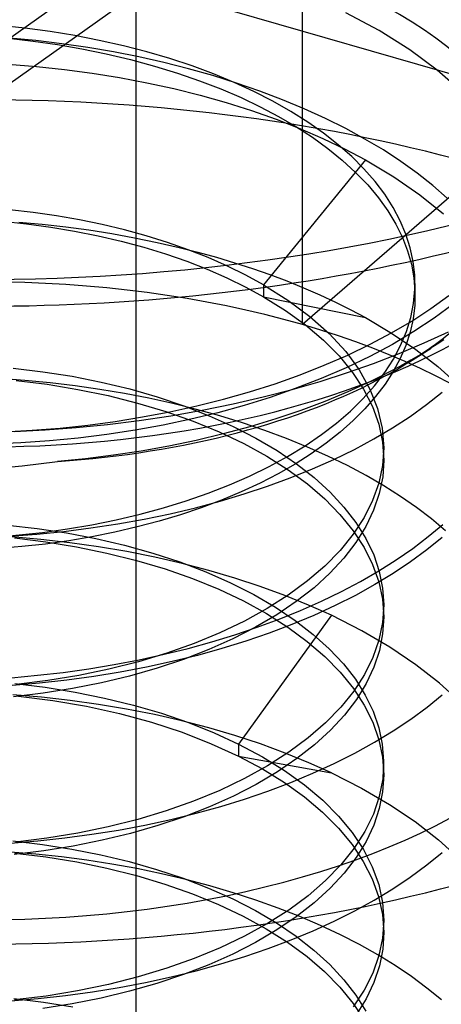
# Model space of a CAD drawing. Header units: millimetres. Extents: x -24 to 80, y -43 to 164.
# Tile 145 of 223: x -0.82 to 0.34, y 153.74 to 156.45. Entities that reach past the tile are written whole.
import ezdxf

# ---------------------------------------------------------------- set-up
doc = ezdxf.new("R2010")
doc.units = ezdxf.units.MM
doc.layers.add('MAIN-1', color=7, linetype='Continuous')
doc.layers.add('MAIN-2', color=7, linetype='Continuous')

msp = doc.modelspace()

# ---------------------------------------------------------------- linework, layer by layer
at = {"layer": 'MAIN-1'}
for p, q in [((0.2926, 155.5591), (0.3591, 155.5899)), ((0.3464, 155.5678), (0.328, 155.5556)), ((0.2242, 155.5301), (0.2926, 155.5591)), ((0.2597, 155.5121), (0.3114, 155.5448)), ((0.3093, 155.5435), (0.2831, 155.5274)), ((0.328, 155.5556), (0.3093, 155.5435)), ((0.1538, 155.503), (0.2242, 155.5301)), ((0.2564, 155.5116), (0.229, 155.4963)), ((0.2831, 155.5274), (0.2564, 155.5116)), ((0.0815, 155.4775), (0.1538, 155.503)), ((0.201, 155.4813), (0.1725, 155.4667)), ((0.229, 155.4963), (0.201, 155.4813)), ((-0.0697, 155.4314), (0.0071, 155.4536)), ((0.0071, 155.4536), (0.0815, 155.4775)), ((0.1725, 155.4667), (0.1436, 155.4525)), ((-0.1494, 155.4107), (-0.0697, 155.4314)), ((-0.0617, 155.4336), (-0.131, 155.4095)), ((-0.2321, 155.3916), (-0.1494, 155.4107)), ((-0.131, 155.4095), (-0.202, 155.3875)), ((-0.4037, 155.3591), (-0.3172, 155.3743)), ((-0.3172, 155.3743), (-0.2321, 155.3916)), ((-0.202, 155.3875), (-0.2746, 155.3674)), ((-0.5772, 155.3352), (-0.4905, 155.346)), ((-0.4905, 155.346), (-0.4037, 155.3591)), ((-0.3488, 155.3494), (-0.4243, 155.3333)), ((-0.2746, 155.3674), (-0.3488, 155.3494)), ((-0.8339, 155.3158), (-0.7492, 155.3202)), ((-0.7492, 155.3202), (-0.6635, 155.3266)), ((-0.6635, 155.3266), (-0.5772, 155.3352)), ((-0.5011, 155.3193), (-0.579, 155.3074)), ((-0.4243, 155.3333), (-0.5011, 155.3193)), ((-0.6578, 155.2975), (-0.737, 155.2898)), ((-0.579, 155.3074), (-0.6578, 155.2975)), ((-0.8161, 155.2843), (-0.8944, 155.2809)), ((-0.737, 155.2898), (-0.8161, 155.2843)), ((-0.8383, 155.0302), (-0.8108, 155.0327)), ((-0.8108, 155.0327), (-0.7834, 155.0355)), ((-0.7834, 155.0355), (-0.7559, 155.0387))]:
    msp.add_line(p, q, dxfattribs=at)
for centre, major_axis, start_param, end_param in [((-0.9182, 157.1889), (-2.91, 0), -0.000094, 2.617994), ((-0.9182, 157.1151), (2.91, 0), -2.473779, -0.667777), ((-0.9182, 156.1496), (1.7525, 0), -2.094395, -0.458929), ((-0.9182, 155.9764), (-1.5, 0), 2.400918, 2.473944)]:
    msp.add_ellipse(centre, major_axis=major_axis, ratio=0.5, start_param=start_param, end_param=end_param, dxfattribs=at)
at = {"layer": 'MAIN-2'}
for p, q in [((-0.5, 161.9468), (-0.5, -0.433)), ((0.3301, 157.2326), (-1.4019, 156.0006)), ((-0.042, 155.6095), (-0.042, 156.9085)), ((-2.2019, 155.3078), (-0.4699, 156.5398)), ((-0.4699, 156.5398), (70.8906, 135.9398)), ((0.1692, 156.4173), (0.077, 156.4661)), ((-0.8047, 156.4241), (-0.8746, 156.4314)), ((-0.7355, 156.4148), (-0.8047, 156.4241)), ((-0.6673, 156.4037), (-0.7355, 156.4148)), ((-0.6, 156.3906), (-0.6673, 156.4037)), ((0.2534, 156.3648), (0.1692, 156.4173)), ((-0.8496, 156.3961), (-0.7822, 156.3884)), ((-0.7745, 156.3898), (-0.8466, 156.3968)), ((-0.7822, 156.3884), (-0.7152, 156.3787)), ((-0.7028, 156.3811), (-0.7745, 156.3898)), ((-0.7152, 156.3787), (-0.6481, 156.3671)), ((-0.6316, 156.3708), (-0.7028, 156.3811)), ((-0.534, 156.3756), (-0.6, 156.3906)), ((-0.4694, 156.3589), (-0.534, 156.3756)), ((-0.6481, 156.3671), (-0.5808, 156.3534)), ((-0.561, 156.3587), (-0.6316, 156.3708)), ((-0.5808, 156.3534), (-0.5141, 156.3376)), ((-0.4913, 156.3449), (-0.561, 156.3587)), ((-0.4064, 156.3403), (-0.4694, 156.3589)), ((0.3287, 156.309), (0.2534, 156.3648)), ((-0.8502, 156.3249), (-0.7725, 156.3187)), ((-0.5141, 156.3376), (-0.4488, 156.32)), ((-0.4225, 156.3295), (-0.4913, 156.3449)), ((-0.4488, 156.32), (-0.3856, 156.3007)), ((-0.3548, 156.3124), (-0.4225, 156.3295)), ((-0.3453, 156.3201), (-0.4064, 156.3403)), ((-0.2862, 156.2982), (-0.3453, 156.3201)), ((-0.7725, 156.3187), (-0.6956, 156.3104)), ((-0.6956, 156.3104), (-0.6195, 156.3002)), ((-0.6195, 156.3002), (-0.5441, 156.2881)), ((-0.3856, 156.3007), (-0.3247, 156.2797)), ((-0.2882, 156.2936), (-0.3548, 156.3124)), ((-0.2229, 156.2732), (-0.2882, 156.2936)), ((-0.2294, 156.2747), (-0.2862, 156.2982)), ((0.3949, 156.2503), (0.3287, 156.309)), ((-0.5441, 156.2881), (-0.4694, 156.2739)), ((-0.4694, 156.2739), (-0.3956, 156.2578)), ((-0.3247, 156.2797), (-0.2664, 156.2572)), ((-0.175, 156.2496), (-0.2294, 156.2747)), ((-0.159, 156.2511), (-0.2229, 156.2732)), ((-0.3956, 156.2578), (-0.3229, 156.2397)), ((-0.3229, 156.2397), (-0.2516, 156.2195)), ((-0.2664, 156.2572), (-0.2107, 156.2333)), ((-0.1231, 156.2231), (-0.175, 156.2496)), ((-0.0968, 156.2275), (-0.159, 156.2511)), ((-0.2516, 156.2195), (-0.1819, 156.1975)), ((-0.2107, 156.2333), (-0.1577, 156.2081)), ((-0.0738, 156.1952), (-0.1231, 156.2231)), ((-0.0367, 156.2025), (-0.0968, 156.2275)), ((-0.1819, 156.1975), (-0.1143, 156.1736)), ((-0.1577, 156.2081), (-0.1073, 156.1815)), ((-0.0274, 156.166), (-0.0738, 156.1952)), ((0.0213, 156.176), (-0.0367, 156.2025)), ((-0.1143, 156.1736), (-0.0489, 156.1481)), ((-0.1073, 156.1815), (-0.0596, 156.1536)), ((0.016, 156.1355), (-0.0274, 156.166)), ((0.0769, 156.1483), (0.0213, 156.176)), ((-0.0596, 156.1536), (-0.0145, 156.1243)), ((-0.0489, 156.1481), (0.0139, 156.1209)), ((0.0563, 156.1038), (0.016, 156.1355)), ((0.13, 156.1193), (0.0769, 156.1483)), ((-0.0145, 156.1243), (0.0278, 156.0936)), ((0.0139, 156.1209), (0.074, 156.0923)), ((0.0934, 156.0712), (0.0563, 156.1038)), ((0.1804, 156.0893), (0.13, 156.1193)), ((0.0278, 156.0936), (0.0674, 156.0615)), ((0.074, 156.0923), (0.1313, 156.0621)), ((0.2282, 156.0581), (0.1804, 156.0893)), ((0.1313, 156.0621), (-0.1487, 155.719)), ((0.0674, 156.0615), (0.1041, 156.0279)), ((0.1272, 156.0375), (0.0934, 156.0712)), ((0.1313, 156.0621), (0.2093, 156.0156)), ((0.2735, 156.0257), (0.2282, 156.0581)), ((0.458, 156.0425), (-0.042, 155.6095)), ((0.1041, 156.0279), (0.1374, 155.9933)), ((0.1575, 156.003), (0.1272, 156.0375)), ((0.3161, 155.9921), (0.2735, 156.0257)), ((0.1842, 155.9677), (0.1575, 156.003)), ((0.2093, 156.0156), (0.2811, 155.9661)), ((0.1374, 155.9933), (0.1671, 155.9579)), ((0.2074, 155.9316), (0.1842, 155.9677)), ((0.3561, 155.9573), (0.3161, 155.9921)), ((0.1671, 155.9579), (0.1929, 155.922)), ((0.2811, 155.9661), (0.346, 155.914)), ((-0.7819, 155.9173), (-0.8465, 155.9245)), ((-0.7179, 155.9082), (-0.7819, 155.9173)), ((0.1929, 155.922), (0.2147, 155.8856)), ((0.2268, 155.8949), (0.2074, 155.9316)), ((-0.8665, 155.8933), (-0.7998, 155.8865)), ((-0.8215, 155.891), (-0.7568, 155.8852)), ((-0.7998, 155.8865), (-0.7336, 155.8776)), ((-0.6547, 155.8972), (-0.7179, 155.9082)), ((-0.5923, 155.8844), (-0.6547, 155.8972)), ((0.2426, 155.8578), (0.2268, 155.8949)), ((-0.7568, 155.8852), (-0.6924, 155.878)), ((-0.7336, 155.8776), (-0.668, 155.8667)), ((-0.6924, 155.878), (-0.6286, 155.8695)), ((-0.668, 155.8667), (-0.6033, 155.8538)), ((-0.6286, 155.8695), (-0.5654, 155.8595)), ((-0.5311, 155.8697), (-0.5923, 155.8844)), ((-0.5654, 155.8595), (-0.5029, 155.8481)), ((-0.4711, 155.8533), (-0.5311, 155.8697)), ((0.2147, 155.8856), (0.2328, 155.849)), ((-0.6033, 155.8538), (-0.5398, 155.8389)), ((-0.5398, 155.8389), (-0.4778, 155.8223)), ((-0.5029, 155.8481), (-0.4414, 155.8355)), ((-0.4125, 155.8351), (-0.4711, 155.8533)), ((-0.4414, 155.8355), (-0.3807, 155.8216)), ((-0.3557, 155.8152), (-0.4125, 155.8351)), ((0.2328, 155.849), (0.2471, 155.8122)), ((0.2545, 155.8204), (0.2426, 155.8578)), ((-0.4778, 155.8223), (-0.4177, 155.8038)), ((-0.3807, 155.8216), (-0.3291, 155.8085)), ((-0.3007, 155.7936), (-0.3557, 155.8152)), ((-0.3291, 155.8085), (-0.2782, 155.7945)), ((0.2471, 155.8122), (0.2576, 155.7752)), ((0.2626, 155.7828), (0.2545, 155.8204)), ((-0.4177, 155.8038), (-0.3595, 155.7837)), ((-0.3595, 155.7837), (-0.3034, 155.7618)), ((-0.2477, 155.7703), (-0.3007, 155.7936)), ((-0.2782, 155.7945), (-0.2283, 155.7796)), ((-0.2283, 155.7796), (-0.1793, 155.7637)), ((0.2668, 155.7449), (0.2626, 155.7828)), ((-0.3034, 155.7618), (-0.2494, 155.7381)), ((-0.197, 155.7455), (-0.2477, 155.7703)), ((-0.1793, 155.7637), (-0.1313, 155.747)), ((0.2576, 155.7752), (0.2644, 155.7379)), ((-0.2494, 155.7381), (-0.1978, 155.7128)), ((-0.1487, 155.719), (-0.197, 155.7455)), ((-0.1313, 155.747), (-0.0845, 155.7294)), ((-0.0845, 155.7294), (-0.0388, 155.7109)), ((0.2644, 155.7379), (0.2673, 155.7005)), ((0.2672, 155.707), (0.2668, 155.7449)), ((-0.1978, 155.7128), (-0.1487, 155.686)), ((-0.1487, 155.7191), (-0.1487, 155.686)), ((-0.1487, 155.7191), (-0.0816, 155.677)), ((-0.0388, 155.7109), (0.0057, 155.6916)), ((0.2634, 155.6679), (0.2672, 155.707)), ((0.2673, 155.7005), (0.2665, 155.663)), ((0.2675, 155.7172), (0.2675, 155.7227)), ((0.2675, 155.7117), (0.2675, 155.7172)), ((0.2675, 155.7062), (0.2675, 155.7117)), ((0.2675, 155.7007), (0.2675, 155.7062)), ((0.2675, 155.6952), (0.2675, 155.7007)), ((-0.1487, 155.686), (0.1312, 155.6288)), ((-0.1487, 155.686), (-0.0885, 155.6486)), ((-0.0816, 155.677), (-0.0213, 155.6322)), ((0.0057, 155.6916), (0.0489, 155.6714)), ((0.0489, 155.6714), (0.0907, 155.6505)), ((0.2675, 155.6897), (0.2675, 155.6952)), ((0.3108, 155.6535), (0.3601, 155.6891)), ((-0.0885, 155.6486), (-0.0336, 155.609)), ((0.0907, 155.6505), (0.1312, 155.6288)), ((0.2556, 155.6289), (0.2634, 155.6679)), ((0.2583, 155.6194), (0.3108, 155.6535)), ((0.2665, 155.663), (0.262, 155.6258)), ((0.3723, 155.6656), (0.3201, 155.627)), ((-0.0213, 155.6322), (0.0316, 155.5851)), ((0.1312, 155.6288), (0.2032, 155.5863)), ((0.2027, 155.5866), (0.2583, 155.6194)), ((0.2438, 155.5904), (0.2556, 155.6289)), ((0.262, 155.6258), (0.2538, 155.5889)), ((0.3201, 155.627), (0.2645, 155.5902)), ((-0.0336, 155.609), (0.0156, 155.5672)), ((0.2645, 155.5902), (0.2057, 155.5552)), ((0.2279, 155.5523), (0.2438, 155.5904)), ((0.2538, 155.5889), (0.242, 155.5525)), ((0.0156, 155.5672), (0.0588, 155.5236)), ((0.0316, 155.5851), (0.0769, 155.5358)), ((0.144, 155.5554), (0.2027, 155.5866)), ((0.2032, 155.5863), (0.2696, 155.5414)), ((0.0769, 155.5358), (0.1142, 155.4848)), ((0.0824, 155.5257), (0.144, 155.5554)), ((0.2057, 155.5552), (0.1435, 155.5221)), ((0.2081, 155.5148), (0.2279, 155.5523)), ((0.242, 155.5525), (0.2266, 155.5165)), ((0.2696, 155.5414), (0.3302, 155.4944)), ((0.0182, 155.4977), (0.0824, 155.5257)), ((0.0588, 155.5236), (0.0957, 155.4783)), ((0.1435, 155.5221), (0.0781, 155.4907)), ((0.1842, 155.4778), (0.2081, 155.5148)), ((0.2266, 155.5165), (0.2076, 155.4811)), ((-0.837, 155.4898), (-0.7553, 155.4802)), ((-0.0483, 155.4715), (0.0182, 155.4977)), ((0.0781, 155.4907), (0.0095, 155.4612)), ((0.1142, 155.4848), (0.1435, 155.4324)), ((0.2076, 155.4811), (0.1852, 155.4462)), ((0.3302, 155.4944), (0.3848, 155.4453)), ((-0.805, 155.456), (-0.875, 155.461)), ((-0.8286, 155.4559), (-0.7431, 155.4454)), ((-0.7355, 155.4494), (-0.805, 155.456)), ((-0.7553, 155.4802), (-0.6743, 155.4674)), ((-0.6743, 155.4674), (-0.5946, 155.4515)), ((-0.1168, 155.4472), (-0.0483, 155.4715)), ((0.0095, 155.4612), (-0.0617, 155.4336)), ((0.0957, 155.4783), (0.1263, 155.4318)), ((0.1565, 155.4416), (0.1842, 155.4778)), ((-0.7431, 155.4454), (-0.6588, 155.4315)), ((-0.6667, 155.4413), (-0.7355, 155.4494)), ((-0.5986, 155.4315), (-0.6667, 155.4413)), ((-0.6588, 155.4315), (-0.5761, 155.4143)), ((-0.531, 155.4202), (-0.5986, 155.4315)), ((-0.5946, 155.4515), (-0.5166, 155.4326)), ((-0.5166, 155.4326), (-0.4409, 155.4109)), ((-0.1871, 155.4249), (-0.1168, 155.4472)), ((0.1436, 155.4525), (0.0826, 155.4247)), ((0.1252, 155.4063), (0.1565, 155.4416)), ((0.1263, 155.4318), (0.1503, 155.3841)), ((0.1435, 155.4324), (0.1646, 155.3792)), ((0.1852, 155.4462), (0.1593, 155.4119)), ((-0.5761, 155.4143), (-0.4955, 155.3938)), ((-0.4641, 155.4072), (-0.531, 155.4202)), ((-0.398, 155.3925), (-0.4641, 155.4072)), ((-0.4409, 155.4109), (-0.3679, 155.3864)), ((-0.332, 155.3863), (-0.2589, 155.4046)), ((-0.2589, 155.4046), (-0.1871, 155.4249)), ((0.0826, 155.4247), (0.0194, 155.3985)), ((0.0903, 155.3721), (0.1252, 155.4063)), ((0.1593, 155.4119), (0.13, 155.3784)), ((0.2994, 155.3901), (0.3417, 155.4239)), ((-0.4955, 155.3938), (-0.4174, 155.3703)), ((-0.4061, 155.37), (-0.332, 155.3863)), ((-0.3328, 155.3763), (-0.398, 155.3925)), ((-0.3679, 155.3864), (-0.2981, 155.3593)), ((-0.2689, 155.3586), (-0.3328, 155.3763)), ((-0.0465, 155.3738), (-0.1154, 155.3506)), ((0.0194, 155.3985), (-0.0465, 155.3738)), ((0.052, 155.3391), (0.0903, 155.3721)), ((0.13, 155.3784), (0.0975, 155.3458)), ((0.1503, 155.3841), (0.1677, 155.3356)), ((0.1646, 155.3792), (0.1774, 155.3253)), ((0.2541, 155.3574), (0.2994, 155.3901)), ((-0.5561, 155.3436), (-0.481, 155.3558)), ((-0.481, 155.3558), (-0.4061, 155.37)), ((-0.4174, 155.3703), (-0.3423, 155.3438)), ((-0.2981, 155.3593), (-0.2318, 155.3297)), ((-0.2063, 155.3394), (-0.2689, 155.3586)), ((-0.1154, 155.3506), (-0.1867, 155.3289)), ((0.0975, 155.3458), (0.0618, 155.3142)), ((0.2058, 155.3259), (0.2541, 155.3574)), ((-0.8623, 155.3151), (-0.7847, 155.3192)), ((-0.7847, 155.3192), (-0.7078, 155.3254)), ((-0.7078, 155.3254), (-0.6317, 155.3335)), ((-0.6317, 155.3335), (-0.5561, 155.3436)), ((-0.3423, 155.3438), (-0.2707, 155.3145)), ((-0.1867, 155.3289), (-0.2598, 155.3091)), ((-0.2318, 155.3297), (-0.1695, 155.2978)), ((-0.1452, 155.3187), (-0.2063, 155.3394)), ((-0.0857, 155.2966), (-0.1452, 155.3187)), ((0.0104, 155.3072), (0.052, 155.3391)), ((0.1546, 155.2957), (0.2058, 155.3259)), ((0.1677, 155.3356), (0.1782, 155.2866)), ((0.1774, 155.3253), (0.1818, 155.2709)), ((-0.334, 155.2914), (-0.409, 155.2757)), ((-0.2598, 155.3091), (-0.334, 155.2914)), ((-0.2707, 155.3145), (-0.2031, 155.2824)), ((-0.1695, 155.2978), (-0.1114, 155.2636)), ((-0.0279, 155.2731), (-0.0857, 155.2966)), ((-0.0345, 155.2766), (0.0104, 155.3072)), ((0.0618, 155.3142), (0.0232, 155.2837)), ((0.1008, 155.2667), (0.1546, 155.2957)), ((-0.409, 155.2757), (-0.4848, 155.2621)), ((-0.2031, 155.2824), (-0.1399, 155.2479)), ((-0.0826, 155.2474), (-0.0345, 155.2766)), ((0.028, 155.2483), (-0.0279, 155.2731)), ((0.0232, 155.2837), (-0.0181, 155.2544)), ((0.0444, 155.2391), (0.1008, 155.2667)), ((0.1782, 155.2866), (0.1817, 155.2374)), ((0.1818, 155.2709), (0.1783, 155.2223)), ((0.1818, 155.2677), (0.1818, 155.2704)), ((0.1818, 155.265), (0.1818, 155.2677)), ((0.1818, 155.2622), (0.1818, 155.265)), ((-0.6377, 155.2409), (-0.7145, 155.2334)), ((-0.561, 155.2505), (-0.6377, 155.2409)), ((-0.4848, 155.2621), (-0.561, 155.2505)), ((-0.1399, 155.2479), (-0.0815, 155.2109)), ((-0.1334, 155.2196), (-0.0826, 155.2474)), ((-0.1114, 155.2636), (-0.0581, 155.2274)), ((-0.0181, 155.2544), (-0.0621, 155.2263)), ((-0.0144, 155.213), (0.0444, 155.2391)), ((0.0817, 155.2222), (0.028, 155.2483)), ((0.1817, 155.2374), (0.1786, 155.1912)), ((0.1818, 155.2595), (0.1818, 155.2622)), ((0.1818, 155.2567), (0.1818, 155.2595)), ((0.1818, 155.254), (0.1818, 155.2567)), ((0.1818, 155.2512), (0.1818, 155.254)), ((0.1818, 155.2485), (0.1818, 155.2512)), ((0.1818, 155.2457), (0.1818, 155.2485)), ((0.1818, 155.243), (0.1818, 155.2457)), ((0.1818, 155.2402), (0.1818, 155.243)), ((0.1818, 155.2374), (0.1818, 155.2402)), ((-0.9108, 155.2122), (-0.8124, 155.2212)), ((-0.8124, 155.2212), (-0.7145, 155.2334)), ((-0.1869, 155.1934), (-0.1334, 155.2196)), ((-0.0621, 155.2263), (-0.1088, 155.1996)), ((-0.0815, 155.2109), (-0.0284, 155.1716)), ((-0.0753, 155.1884), (-0.0144, 155.213)), ((-0.0581, 155.2274), (-0.0096, 155.1893)), ((0.133, 155.195), (0.0817, 155.2222)), ((0.1783, 155.2223), (0.168, 155.174)), ((-0.2427, 155.1689), (-0.1869, 155.1934)), ((-0.1088, 155.1996), (-0.1581, 155.1741)), ((-0.1379, 155.1654), (-0.0753, 155.1884)), ((-0.0096, 155.1893), (0.0339, 155.1494)), ((0.1817, 155.1668), (0.133, 155.195)), ((0.1786, 155.1912), (0.1692, 155.1453)), ((-0.3008, 155.1461), (-0.2427, 155.1689)), ((-0.1581, 155.1741), (-0.21, 155.15)), ((-0.2021, 155.1441), (-0.1379, 155.1654)), ((-0.0284, 155.1716), (0.0193, 155.1304)), ((0.168, 155.174), (0.1509, 155.1262)), ((0.2278, 155.1375), (0.1817, 155.1668)), ((-0.3612, 155.1251), (-0.3008, 155.1461)), ((-0.268, 155.1244), (-0.2021, 155.1441)), ((-0.21, 155.15), (-0.264, 155.1273)), ((0.0193, 155.1304), (0.0613, 155.0875)), ((0.0339, 155.1494), (0.0722, 155.1081)), ((0.1692, 155.1453), (0.1537, 155.0997)), ((0.2715, 155.1071), (0.2278, 155.1375)), ((-0.488, 155.0884), (-0.4238, 155.1058)), ((-0.4238, 155.1058), (-0.3612, 155.1251)), ((-0.4054, 155.0899), (-0.3357, 155.1064)), ((-0.3197, 155.1063), (-0.3769, 155.0869)), ((-0.3357, 155.1064), (-0.268, 155.1244)), ((-0.264, 155.1273), (-0.3197, 155.1063)), ((0.0722, 155.1081), (0.1051, 155.0653)), ((0.1509, 155.1262), (0.1273, 155.0793)), ((0.3127, 155.0756), (0.2715, 155.1071)), ((-0.5536, 155.0729), (-0.488, 155.0884)), ((-0.5494, 155.062), (-0.4768, 155.0751)), ((-0.4768, 155.0751), (-0.4054, 155.0899)), ((-0.3769, 155.0869), (-0.4355, 155.0693)), ((0.0613, 155.0875), (0.0974, 155.043)), ((0.1273, 155.0793), (0.0974, 155.0334)), ((0.1537, 155.0997), (0.1322, 155.0549)), ((0.3514, 155.0431), (0.3127, 155.0756)), ((-0.8525, 155.0584), (-0.7712, 155.0492)), ((-0.7712, 155.0492), (-0.6902, 155.037)), ((-0.7559, 155.0387), (-0.6878, 155.048)), ((-0.6971, 155.0414), (-0.623, 155.0508)), ((-0.6878, 155.048), (-0.6203, 155.0594)), ((-0.623, 155.0508), (-0.5494, 155.062)), ((-0.6203, 155.0594), (-0.5536, 155.0729)), ((-0.4957, 155.0534), (-0.5575, 155.0391)), ((-0.4355, 155.0693), (-0.4957, 155.0534)), ((0.1322, 155.0549), (0.105, 155.011)), ((0.1051, 155.0653), (0.1324, 155.0215)), ((0.3039, 155.027), (0.3438, 155.0604)), ((-0.8462, 155.0283), (-0.7715, 155.0339)), ((-0.7609, 155.0192), (-0.8409, 155.026)), ((-0.8329, 155.0234), (-0.7471, 155.0128)), ((-0.7715, 155.0339), (-0.6971, 155.0414)), ((-0.6902, 155.037), (-0.6098, 155.0216)), ((-0.6204, 155.0265), (-0.6842, 155.0156)), ((-0.5575, 155.0391), (-0.6204, 155.0265)), ((-0.6098, 155.0216), (-0.5305, 155.0031)), ((0.0974, 155.0334), (0.0615, 154.989)), ((0.0974, 155.043), (0.1274, 154.9972)), ((0.1324, 155.0215), (0.1539, 154.9767)), ((0.2613, 154.9946), (0.3039, 155.027)), ((0.342, 155.025), (0.3001, 154.9908)), ((-0.8125, 154.9994), (-0.877, 154.9941)), ((-0.7483, 155.0066), (-0.8125, 154.9994)), ((-0.6813, 155.0102), (-0.7609, 155.0192)), ((-0.6842, 155.0156), (-0.7483, 155.0066)), ((-0.7471, 155.0128), (-0.6623, 154.9989)), ((-0.6023, 154.999), (-0.6813, 155.0102)), ((-0.6623, 154.9989), (-0.5791, 154.9818)), ((-0.5244, 154.9857), (-0.6023, 154.999)), ((-0.5305, 155.0031), (-0.4531, 154.9816)), ((0.105, 155.011), (0.0721, 154.9681)), ((0.1274, 154.9972), (0.151, 154.9504)), ((0.216, 154.9632), (0.2613, 154.9946)), ((-0.5791, 154.9818), (-0.498, 154.9614)), ((-0.4477, 154.9705), (-0.5244, 154.9857)), ((-0.4531, 154.9816), (-0.3784, 154.9573)), ((-0.3725, 154.9532), (-0.4477, 154.9705)), ((0.0615, 154.989), (0.0197, 154.9461)), ((0.0721, 154.9681), (0.0337, 154.9266)), ((0.1539, 154.9767), (0.1693, 154.9313)), ((0.3001, 154.9908), (0.2552, 154.9577)), ((-0.498, 154.9614), (-0.4194, 154.938)), ((-0.3784, 154.9573), (-0.3071, 154.9302)), ((-0.299, 154.9341), (-0.3725, 154.9532)), ((0.0197, 154.9461), (-0.0278, 154.9051)), ((0.151, 154.9504), (0.168, 154.9029)), ((0.1682, 154.933), (0.216, 154.9632)), ((0.2552, 154.9577), (0.2074, 154.9257)), ((-0.4194, 154.938), (-0.3439, 154.9116)), ((-0.3071, 154.9302), (-0.2393, 154.9004)), ((-0.2274, 154.9131), (-0.299, 154.9341)), ((-0.1577, 154.8902), (-0.2274, 154.9131)), ((0.0337, 154.9266), (-0.0099, 154.8867)), ((0.118, 154.9039), (0.1682, 154.933)), ((0.2074, 154.9257), (0.1568, 154.895)), ((0.1693, 154.9313), (0.1785, 154.8854)), ((-0.3439, 154.9116), (-0.272, 154.8822)), ((-0.2393, 154.9004), (-0.1756, 154.8681)), ((-0.0901, 154.8655), (-0.1577, 154.8902)), ((-0.0278, 154.9051), (-0.0807, 154.8661)), ((-0.0099, 154.8867), (-0.0587, 154.8485)), ((0.0653, 154.876), (0.118, 154.9039)), ((0.1568, 154.895), (0.1036, 154.8655)), ((0.168, 154.9029), (0.1782, 154.8548)), ((0.1785, 154.8854), (0.1816, 154.8394)), ((-0.272, 154.8822), (-0.2042, 154.8501)), ((-0.1756, 154.8681), (-0.1163, 154.8334)), ((-0.0807, 154.8661), (-0.1387, 154.8293)), ((-0.0249, 154.839), (-0.0901, 154.8655)), ((0.0102, 154.8493), (0.0653, 154.876)), ((0.1036, 154.8655), (0.0476, 154.8374)), ((-0.2042, 154.8501), (-0.1409, 154.8153)), ((-0.1163, 154.8334), (-0.0617, 154.7967)), ((-0.0587, 154.8485), (-0.1124, 154.8123)), ((-0.0469, 154.824), (0.0102, 154.8493)), ((0.0378, 154.8108), (-0.0249, 154.839)), ((0.0476, 154.8374), (-0.0107, 154.8106)), ((0.1782, 154.8548), (0.1816, 154.8064)), ((0.1816, 154.8394), (0.1782, 154.7908)), ((0.1816, 154.8367), (0.1816, 154.8395)), ((0.1816, 154.834), (0.1816, 154.8367)), ((0.1816, 154.8313), (0.1816, 154.834)), ((0.1816, 154.8285), (0.1816, 154.8313)), ((0.0378, 154.8108), (-0.2173, 154.4565)), ((-0.1387, 154.8293), (-0.2014, 154.7949)), ((-0.1124, 154.8123), (-0.1707, 154.7781)), ((-0.1409, 154.8153), (-0.0823, 154.7781)), ((-0.1058, 154.8001), (-0.0469, 154.824)), ((-0.0107, 154.8106), (-0.0713, 154.7854)), ((0.121, 154.7684), (0.0378, 154.8108)), ((0.1816, 154.8064), (0.1785, 154.7601)), ((0.1816, 154.8258), (0.1816, 154.8285)), ((0.1816, 154.823), (0.1816, 154.8258)), ((0.1816, 154.8202), (0.1816, 154.823)), ((0.1816, 154.8175), (0.1816, 154.8202)), ((0.1816, 154.8147), (0.1816, 154.8175)), ((0.1816, 154.812), (0.1816, 154.8147)), ((0.1816, 154.8092), (0.1816, 154.812)), ((0.1816, 154.8064), (0.1816, 154.8092)), ((-0.2014, 154.7949), (-0.2685, 154.763)), ((-0.1707, 154.7781), (-0.2331, 154.7462)), ((-0.2277, 154.7571), (-0.1661, 154.7778)), ((-0.1661, 154.7778), (-0.1058, 154.8001)), ((-0.0713, 154.7854), (-0.1336, 154.7617)), ((-0.0823, 154.7781), (-0.0288, 154.7387)), ((-0.0617, 154.7967), (-0.0122, 154.7583)), ((0.1782, 154.7908), (0.1682, 154.7426)), ((-0.2685, 154.763), (-0.3396, 154.7337)), ((-0.2909, 154.7378), (-0.2277, 154.7571)), ((-0.1336, 154.7617), (-0.1975, 154.7397)), ((-0.0122, 154.7583), (0.032, 154.7184)), ((0.1985, 154.723), (0.121, 154.7684)), ((0.1785, 154.7601), (0.1694, 154.7141)), ((-0.3396, 154.7337), (-0.4144, 154.707)), ((-0.3557, 154.72), (-0.2909, 154.7378)), ((-0.2331, 154.7462), (-0.2993, 154.7167)), ((-0.1975, 154.7397), (-0.2631, 154.7194)), ((-0.0288, 154.7387), (0.0193, 154.6974)), ((0.1682, 154.7426), (0.1516, 154.695)), ((0.2697, 154.675), (0.1985, 154.723)), ((-0.4144, 154.707), (-0.4926, 154.6833)), ((-0.4901, 154.6888), (-0.4222, 154.7036)), ((-0.4222, 154.7036), (-0.3557, 154.72)), ((-0.3303, 154.7007), (-0.3994, 154.6836)), ((-0.2993, 154.7167), (-0.3689, 154.6897)), ((-0.2631, 154.7194), (-0.3303, 154.7007)), ((0.0193, 154.6974), (0.0617, 154.6543)), ((0.032, 154.7184), (0.0706, 154.6773)), ((0.1694, 154.7141), (0.1543, 154.6685)), ((-0.629, 154.6639), (-0.5591, 154.6755)), ((-0.4926, 154.6833), (-0.5735, 154.6627)), ((-0.5591, 154.6755), (-0.4901, 154.6888)), ((-0.3994, 154.6836), (-0.4701, 154.6682)), ((-0.3689, 154.6897), (-0.4415, 154.6653)), ((0.0706, 154.6773), (0.1036, 154.635)), ((0.1516, 154.695), (0.1286, 154.6483)), ((0.3344, 154.6246), (0.2697, 154.675)), ((-0.8413, 154.6394), (-0.7702, 154.6459)), ((-0.7702, 154.6459), (-0.6994, 154.654)), ((-0.6566, 154.6454), (-0.7416, 154.6314)), ((-0.6994, 154.654), (-0.629, 154.6639)), ((-0.6155, 154.6424), (-0.6897, 154.6323)), ((-0.5735, 154.6627), (-0.6566, 154.6454)), ((-0.5423, 154.6544), (-0.6155, 154.6424)), ((-0.5168, 154.6436), (-0.5943, 154.6249)), ((-0.4701, 154.6682), (-0.5423, 154.6544)), ((-0.4415, 154.6653), (-0.5168, 154.6436)), ((0.0617, 154.6543), (0.098, 154.6097)), ((0.1286, 154.6483), (0.0993, 154.6025)), ((0.1543, 154.6685), (0.1332, 154.6235)), ((-0.7643, 154.624), (-0.8393, 154.6177)), ((-0.8319, 154.6232), (-0.7491, 154.6131)), ((-0.7416, 154.6314), (-0.8284, 154.6207)), ((-0.6897, 154.6323), (-0.7643, 154.624)), ((-0.5943, 154.6249), (-0.6737, 154.6092)), ((0.1036, 154.635), (0.1309, 154.5916)), ((0.1332, 154.6235), (0.1063, 154.5795)), ((0.3921, 154.572), (0.3344, 154.6246)), ((-0.759, 154.5857), (-0.838, 154.5925)), ((-0.7544, 154.5965), (-0.8361, 154.5868)), ((-0.8217, 154.589), (-0.7277, 154.5768)), ((-0.6737, 154.6092), (-0.7544, 154.5965)), ((-0.7491, 154.6131), (-0.6668, 154.5998)), ((-0.6668, 154.5998), (-0.5858, 154.5835)), ((0.0993, 154.6025), (0.0636, 154.558)), ((0.098, 154.6097), (0.128, 154.5637)), ((0.1309, 154.5916), (0.1524, 154.5472)), ((0.3005, 154.5583), (0.3423, 154.5923)), ((-0.6804, 154.5768), (-0.759, 154.5857)), ((-0.7277, 154.5768), (-0.6351, 154.5607)), ((-0.6024, 154.5659), (-0.6804, 154.5768)), ((-0.6351, 154.5607), (-0.5446, 154.5407)), ((-0.5251, 154.5529), (-0.6024, 154.5659)), ((-0.5858, 154.5835), (-0.5065, 154.564)), ((-0.5065, 154.564), (-0.4296, 154.5415)), ((0.1063, 154.5795), (0.0737, 154.5366)), ((0.128, 154.5637), (0.1513, 154.5168)), ((-0.5446, 154.5407), (-0.4569, 154.5169)), ((-0.4487, 154.5378), (-0.5251, 154.5529)), ((-0.3734, 154.5207), (-0.4487, 154.5378)), ((-0.4296, 154.5415), (-0.3554, 154.516)), ((0.0636, 154.558), (0.0218, 154.515)), ((0.0737, 154.5366), (0.0354, 154.4951)), ((0.1524, 154.5472), (0.168, 154.502)), ((0.2556, 154.5252), (0.3005, 154.5583)), ((-0.4569, 154.5169), (-0.3728, 154.4893)), ((-0.2995, 154.5015), (-0.3734, 154.5207)), ((-0.3554, 154.516), (-0.2845, 154.4876)), ((0.0218, 154.515), (-0.026, 154.4737)), ((0.1513, 154.5168), (0.168, 154.4689)), ((0.2074, 154.4931), (0.2556, 154.5252)), ((-0.3728, 154.4893), (-0.2927, 154.458)), ((-0.2273, 154.4803), (-0.2995, 154.5015)), ((-0.2845, 154.4876), (-0.2172, 154.4565)), ((-0.1572, 154.4572), (-0.2273, 154.4803)), ((0.0354, 154.4951), (-0.0083, 154.4551)), ((0.1561, 154.462), (0.2074, 154.4931)), ((0.168, 154.502), (0.1776, 154.4564)), ((-0.2927, 154.458), (-0.2173, 154.4235)), ((-0.2173, 154.4565), (-0.2173, 154.4234)), ((-0.2173, 154.4565), (-0.1517, 154.4217)), ((-0.0896, 154.4323), (-0.1572, 154.4572)), ((-0.026, 154.4737), (-0.0794, 154.4343)), ((-0.0083, 154.4551), (-0.0572, 154.4169)), ((0.1021, 154.4321), (0.1561, 154.462)), ((0.168, 154.4689), (0.178, 154.4206)), ((0.1776, 154.4564), (0.1813, 154.4104)), ((-0.0794, 154.4343), (-0.138, 154.3969)), ((-0.0246, 154.4057), (-0.0896, 154.4323)), ((0.0455, 154.4036), (0.1021, 154.4321)), ((-0.2173, 154.4235), (-0.1518, 154.3887)), ((-0.2173, 154.4234), (0.0378, 154.3775)), ((-0.1517, 154.4217), (-0.0911, 154.3844)), ((-0.0572, 154.4169), (-0.1108, 154.3805)), ((0.0378, 154.3775), (-0.0246, 154.4057)), ((-0.0134, 154.3767), (0.0455, 154.4036)), ((0.178, 154.4206), (0.1814, 154.372)), ((0.1813, 154.4104), (0.1787, 154.3616)), ((0.1814, 154.4023), (0.1814, 154.4051)), ((0.1814, 154.3996), (0.1814, 154.4023)), ((0.1814, 154.3969), (0.1814, 154.3996)), ((-0.138, 154.3969), (-0.2015, 154.3619)), ((-0.1108, 154.3805), (-0.1689, 154.3462)), ((-0.1518, 154.3887), (-0.0912, 154.3514)), ((-0.0911, 154.3844), (-0.0358, 154.3448)), ((-0.0742, 154.3513), (-0.0134, 154.3767)), ((0.0378, 154.3775), (0.1202, 154.3358)), ((0.1814, 154.372), (0.1783, 154.3257)), ((0.1814, 154.3941), (0.1814, 154.3969)), ((0.1814, 154.3914), (0.1814, 154.3941)), ((0.1814, 154.3886), (0.1814, 154.3914)), ((0.1814, 154.3859), (0.1814, 154.3886)), ((0.1814, 154.3831), (0.1814, 154.3859)), ((0.1814, 154.3803), (0.1814, 154.3831)), ((0.1814, 154.3776), (0.1814, 154.3803)), ((0.1814, 154.3748), (0.1814, 154.3776)), ((0.1814, 154.372), (0.1814, 154.3748)), ((-0.2015, 154.3619), (-0.2693, 154.3295)), ((-0.1689, 154.3462), (-0.2311, 154.3141)), ((-0.1367, 154.3277), (-0.0742, 154.3513)), ((-0.0912, 154.3514), (-0.0359, 154.3118)), ((-0.0358, 154.3448), (0.0137, 154.303)), ((0.1787, 154.3616), (0.1693, 154.313)), ((-0.2693, 154.3295), (-0.3409, 154.2999)), ((-0.2007, 154.3057), (-0.1367, 154.3277)), ((0.1202, 154.3358), (0.1971, 154.2911)), ((0.1783, 154.3257), (0.1692, 154.2797)), ((-0.3409, 154.2999), (-0.4161, 154.2733)), ((-0.2311, 154.3141), (-0.2972, 154.2844)), ((-0.2664, 154.2855), (-0.2007, 154.3057)), ((-0.0359, 154.3118), (0.0135, 154.27)), ((0.0137, 154.303), (0.0572, 154.2593)), ((0.1693, 154.313), (0.1531, 154.2647)), ((0.1971, 154.2911), (0.2678, 154.2438)), ((-0.4161, 154.2733), (-0.4946, 154.2497)), ((-0.4032, 154.2499), (-0.3338, 154.2669)), ((-0.2972, 154.2844), (-0.3666, 154.2573)), ((-0.3338, 154.2669), (-0.2664, 154.2855)), ((0.0135, 154.27), (0.057, 154.2263)), ((0.1531, 154.2647), (0.1299, 154.2171)), ((0.1692, 154.2797), (0.1541, 154.2341)), ((-0.4946, 154.2497), (-0.5757, 154.2293)), ((-0.4745, 154.2345), (-0.4032, 154.2499)), ((-0.3666, 154.2573), (-0.4393, 154.2328)), ((0.0572, 154.2593), (0.0946, 154.2139)), ((0.2678, 154.2438), (0.3322, 154.1936)), ((-0.6591, 154.2121), (-0.7441, 154.1981)), ((-0.6946, 154.199), (-0.6205, 154.209)), ((-0.5757, 154.2293), (-0.6591, 154.2121)), ((-0.6205, 154.209), (-0.547, 154.2208)), ((-0.5146, 154.2112), (-0.5923, 154.1925)), ((-0.547, 154.2208), (-0.4745, 154.2345)), ((-0.4393, 154.2328), (-0.5146, 154.2112)), ((0.057, 154.2263), (0.0944, 154.1811)), ((0.0946, 154.2139), (0.1255, 154.1673)), ((0.1299, 154.2171), (0.1, 154.1705)), ((0.1541, 154.2341), (0.1328, 154.1892)), ((-0.8436, 154.1845), (-0.769, 154.1908)), ((-0.8377, 154.191), (-0.756, 154.1813)), ((-0.7441, 154.1981), (-0.8304, 154.1874)), ((-0.769, 154.1908), (-0.6946, 154.199)), ((-0.5923, 154.1925), (-0.6718, 154.1767)), ((0.1328, 154.1892), (0.1055, 154.1452)), ((0.3322, 154.1936), (0.3902, 154.1407)), ((-0.7742, 154.1544), (-0.8454, 154.1602)), ((-0.7526, 154.1638), (-0.8344, 154.1539)), ((-0.8323, 154.1573), (-0.7467, 154.1469)), ((-0.756, 154.1813), (-0.6752, 154.1685)), ((-0.6718, 154.1767), (-0.7526, 154.1638)), ((-0.6752, 154.1685), (-0.5958, 154.1527)), ((0.1, 154.1705), (0.0636, 154.1254)), ((0.0944, 154.1811), (0.1254, 154.1344)), ((0.1255, 154.1673), (0.1499, 154.1195)), ((0.2997, 154.1248), (0.3417, 154.1591)), ((-0.7039, 154.147), (-0.7742, 154.1544)), ((-0.7467, 154.1469), (-0.6621, 154.133)), ((-0.6344, 154.1379), (-0.7039, 154.147)), ((-0.6621, 154.133), (-0.579, 154.1158)), ((-0.5655, 154.1272), (-0.6344, 154.1379)), ((-0.5958, 154.1527), (-0.5181, 154.134)), ((-0.5181, 154.134), (-0.4426, 154.1124)), ((0.1055, 154.1452), (0.0725, 154.1024)), ((0.1254, 154.1344), (0.1498, 154.0867)), ((-0.579, 154.1158), (-0.4981, 154.0954)), ((-0.4972, 154.1147), (-0.5655, 154.1272)), ((-0.4294, 154.1005), (-0.4972, 154.1147)), ((-0.4426, 154.1124), (-0.3698, 154.0881)), ((-0.3624, 154.0847), (-0.4294, 154.1005)), ((0.0636, 154.1254), (0.0213, 154.0819)), ((0.0725, 154.1024), (0.0339, 154.0609)), ((0.1499, 154.1195), (0.1676, 154.0709)), ((0.2545, 154.0916), (0.2997, 154.1248)), ((-0.4981, 154.0954), (-0.4196, 154.072)), ((-0.3698, 154.0881), (-0.3, 154.0612)), ((-0.2966, 154.0674), (-0.3624, 154.0847)), ((0.0213, 154.0819), (-0.0266, 154.0404)), ((0.1498, 154.0867), (0.1674, 154.0382)), ((0.2065, 154.0594), (0.2545, 154.0916)), ((-0.4196, 154.072), (-0.3442, 154.0455)), ((-0.3, 154.0612), (-0.2336, 154.0317)), ((-0.2322, 154.0485), (-0.2966, 154.0674)), ((-0.1695, 154.0281), (-0.2322, 154.0485)), ((0.0339, 154.0609), (-0.01, 154.0209)), ((0.1555, 154.0284), (0.2065, 154.0594)), ((0.1676, 154.0709), (0.1782, 154.0218)), ((-0.3442, 154.0455), (-0.2723, 154.0163)), ((-0.2336, 154.0317), (-0.1712, 153.9998)), ((-0.1085, 154.0064), (-0.1695, 154.0281)), ((-0.0266, 154.0404), (-0.0797, 154.001)), ((-0.01, 154.0209), (-0.0589, 153.9827)), ((0.1019, 153.9987), (0.1555, 154.0284)), ((0.1674, 154.0382), (0.1782, 153.9891)), ((0.1782, 154.0218), (0.1818, 153.9724)), ((-0.2723, 154.0163), (-0.2045, 153.9842)), ((-0.1712, 153.9998), (-0.113, 153.9656)), ((-0.0797, 154.001), (-0.1378, 153.9638)), ((-0.0495, 153.9832), (-0.1085, 154.0064)), ((0.0457, 153.9705), (0.1019, 153.9987)), ((-0.2045, 153.9842), (-0.1411, 153.9496)), ((-0.113, 153.9656), (-0.0594, 153.9293)), ((-0.0589, 153.9827), (-0.1125, 153.9463)), ((0.0075, 153.9587), (-0.0495, 153.9832)), ((-0.0127, 153.9438), (0.0457, 153.9705)), ((0.1782, 153.9891), (0.1818, 153.9397)), ((0.1818, 153.9724), (0.1783, 153.9238)), ((0.1818, 153.9701), (0.1818, 153.9724)), ((0.1818, 153.9673), (0.1818, 153.9701)), ((0.1818, 153.9646), (0.1818, 153.9673)), ((-0.1378, 153.9638), (-0.2007, 153.9291)), ((-0.1125, 153.9463), (-0.1706, 153.912)), ((-0.1411, 153.9496), (-0.0826, 153.9125)), ((-0.0733, 153.9186), (-0.0127, 153.9438)), ((0.0623, 153.9329), (0.0075, 153.9587)), ((0.1818, 153.9397), (0.1787, 153.8935)), ((0.1818, 153.9618), (0.1818, 153.9646)), ((0.1818, 153.9591), (0.1818, 153.9618)), ((0.1818, 153.9563), (0.1818, 153.9591)), ((0.1818, 153.9535), (0.1818, 153.9563)), ((0.1818, 153.9508), (0.1818, 153.9535)), ((0.1818, 153.948), (0.1818, 153.9508)), ((0.1818, 153.9453), (0.1818, 153.948)), ((0.1818, 153.9425), (0.1818, 153.9453)), ((0.1818, 153.9397), (0.1818, 153.9425)), ((-0.2007, 153.9291), (-0.2679, 153.897)), ((-0.1706, 153.912), (-0.2329, 153.88)), ((-0.1358, 153.895), (-0.0733, 153.9186)), ((-0.0826, 153.9125), (-0.0292, 153.8731)), ((-0.0594, 153.9293), (-0.0106, 153.891)), ((0.1148, 153.906), (0.0623, 153.9329)), ((0.1783, 153.9238), (0.168, 153.8756)), ((-0.2679, 153.897), (-0.3392, 153.8676)), ((-0.2001, 153.8731), (-0.1358, 153.895)), ((-0.0106, 153.891), (0.0333, 153.851)), ((0.1649, 153.8778), (0.1148, 153.906)), ((0.1787, 153.8935), (0.1694, 153.8475)), ((-0.3392, 153.8676), (-0.4143, 153.8411)), ((-0.2329, 153.88), (-0.2991, 153.8505)), ((-0.266, 153.8528), (-0.2001, 153.8731)), ((-0.0292, 153.8731), (0.0188, 153.8318)), ((0.168, 153.8756), (0.1511, 153.8279)), ((0.2125, 153.8485), (0.1649, 153.8778)), ((-0.4143, 153.8411), (-0.4931, 153.8173)), ((-0.4026, 153.8172), (-0.3335, 153.8342)), ((-0.2991, 153.8505), (-0.3689, 153.8235)), ((-0.3335, 153.8342), (-0.266, 153.8528)), ((0.0188, 153.8318), (0.061, 153.7888)), ((0.0333, 153.851), (0.0719, 153.8095)), ((0.1694, 153.8475), (0.1541, 153.802)), ((0.2575, 153.818), (0.2125, 153.8485)), ((-0.4931, 153.8173), (-0.5751, 153.7965)), ((-0.4732, 153.8018), (-0.4026, 153.8172)), ((-0.3689, 153.8235), (-0.4418, 153.7992)), ((0.0719, 153.8095), (0.105, 153.7667)), ((0.1511, 153.8279), (0.1277, 153.7809)), ((0.3001, 153.7865), (0.2575, 153.818)), ((-0.6596, 153.7789), (-0.7458, 153.7647)), ((-0.6928, 153.766), (-0.6185, 153.7761)), ((-0.5751, 153.7965), (-0.6596, 153.7789)), ((-0.6185, 153.7761), (-0.5452, 153.7881)), ((-0.5173, 153.7777), (-0.595, 153.759)), ((-0.5452, 153.7881), (-0.4732, 153.8018)), ((-0.4418, 153.7992), (-0.5173, 153.7777)), ((0.061, 153.7888), (0.0974, 153.7442)), ((0.1277, 153.7809), (0.0979, 153.735)), ((0.1541, 153.802), (0.1328, 153.7571)), ((0.34, 153.7539), (0.3001, 153.7865)), ((-0.8433, 153.7514), (-0.7678, 153.7577)), ((-0.8352, 153.7576), (-0.7535, 153.7478)), ((-0.7458, 153.7647), (-0.8329, 153.754)), ((-0.7678, 153.7577), (-0.6928, 153.766)), ((-0.595, 153.759), (-0.6744, 153.7431)), ((0.105, 153.7667), (0.1324, 153.7228)), ((0.1328, 153.7571), (0.1058, 153.7131)), ((-0.6744, 153.7431), (-0.7553, 153.7303)), ((-0.7535, 153.7478), (-0.6726, 153.7349)), ((0.0974, 153.7442), (0.1275, 153.6984))]:
    msp.add_line(p, q, dxfattribs=at)
for centre, major_axis, start_param, end_param in [((-0.9182, 156.1496), (1.7525, 0), 1.047198, 3.141624), ((-0.9182, 156.1496), (1.7525, 0), 0.000031, 1.047198), ((-0.9182, 155.9764), (-1.5, 0), 3.141592, 5.518602), ((-0.9182, 155.2836), (-2.7525, 0), -2.094395, 0.000031), ((-0.9182, 154.8506), (2.7525, 0), 1.047198, 3.141624), ((-0.9182, 154.8506), (-1.7525, 0), -2.094395, 0.000031), ((-0.9182, 154.8506), (-1.7525, 0), -3.141561, -2.094395), ((-0.9182, 155.9764), (-1.5, 0), 2.473944, 2.617994), ((-0.9182, 155.9764), (-1.5, 0), 1.707041, 2.400918), ((-0.9182, 155.2836), (-2.7525, 0), 1.047198, 3.141624), ((-0.9182, 154.8506), (2.7525, 0), -2.094395, 0.000031), ((-0.9182, 154.8506), (-1.7525, 0), 1.047198, 3.141624)]:
    msp.add_ellipse(centre, major_axis=major_axis, ratio=0.5, start_param=start_param, end_param=end_param, dxfattribs=at)

doc.saveas('drawing.dxf')
